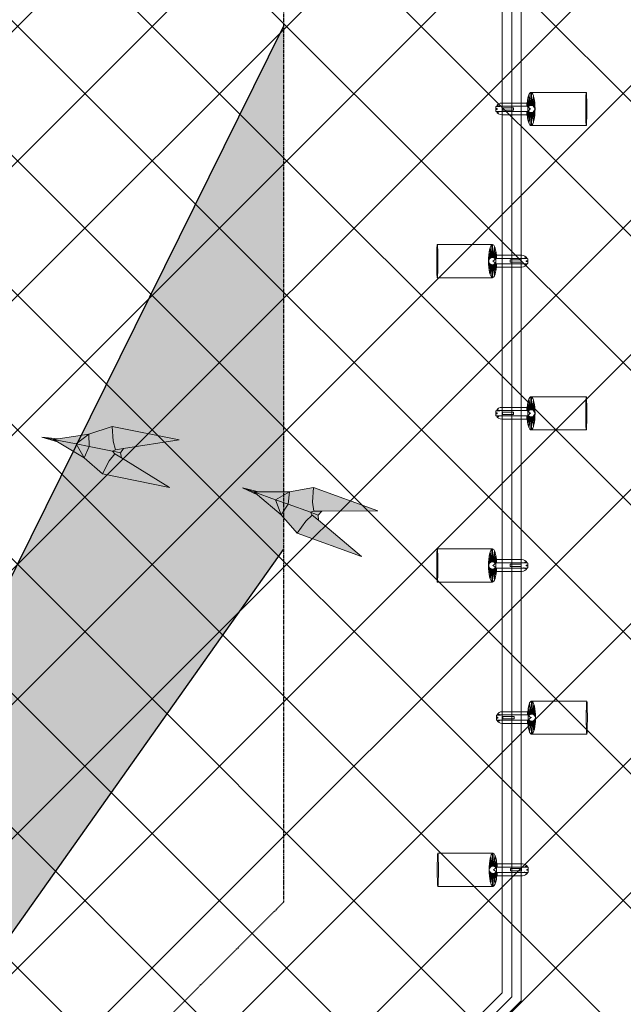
# Model space of a CAD drawing. Header units: millimetres. Extents: x -1469 to 52323, y -1368 to 13830.
# Tile 67 of 85: x 12557 to 14143, y 8920 to 11508. Entities that reach past the tile are written whole.
import ezdxf

# ---------------------------------------------------------------- set-up
doc = ezdxf.new("R2010")
doc.units = ezdxf.units.MM
doc.linetypes.add('( Hidden )', pattern=[0.375, 0.25, -0.125])
for name, color, linetype, lineweight, true_color in [('A-CEILING-01', 7, 'Continuous', 5, 0xd56ca8), ('A-CEILING-08', 7, 'Continuous', 5, 0xd56ca8), ('M-MEP-ELLG-LIGHT', 5, 'Continuous', 15, 0x0000ff)]:
    doc.layers.add(name, color=color, linetype=linetype, lineweight=lineweight, true_color=true_color)
doc.layers.add('A-CELING ELEMENT', color=1, linetype='Continuous')
doc.layers.add('A-LIGHT', color=1, linetype='Continuous', lineweight=5)
doc.layers.add('RCP LAYOUT', color=9, linetype='Continuous', true_color=0x808080)
pattern_1 = [(45, (0, 0), (19.88737822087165, 72.92038680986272), [93.75, -18.75, 0, -18.75])]

# ---------------------------------------------------------------- blocks, each defined once
blk = doc.blocks.new('XR-CP-DS$0$ceiling element 01')
at = {"layer": 'A-CELING ELEMENT', "lineweight": 5, "true_color": 0x808080, "transparency": 33554687}
h = blk.add_hatch(dxfattribs=at)
h.set_pattern_fill('ANSI36', color=8, scale=300)
h.set_pattern_definition(pattern_1)
h.paths.add_polyline_path([(-425629.7960556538, -157750.8638610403, -0.0391189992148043), (-425655.8835600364, -157707.5139024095), (-427128.7828830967, -158480.5380024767, 0.03926858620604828), (-426963.6398093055, -158744.8594579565)])
h.paths.add_polyline_path([(-427216.4563219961, -158526.5629298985, -0.03923143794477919), (-427344.3603674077, -158225.5587398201), (-431924.0115134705, -159775.1416964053), (-429595.2775805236, -159775.1416964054)])
h.paths.add_polyline_path([(-427146.3193723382, -156679.8695324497, 0.0391675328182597), (-427262.2545382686, -156968.312470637), (-425674.3422246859, -157463.077551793, -0.03857034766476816), (-425655.3807674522, -157416.934810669)])
h.paths.add_polyline_path([(-425704.2367883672, -155604.6640174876, 0.03916753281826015), (-426005.4954178, -155681.3681860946), (-425472.4264763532, -157256.8048403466, -0.03857034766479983), (-425424.1785988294, -157244.1228951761)])
edge = h.paths.add_edge_path()
edge.add_line((-430171.6889873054, -151115.1416964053), (-430279.8110549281, -151115.1416964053))
edge.add_line((-430279.8110549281, -151115.1416964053), (-430279.8110549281, -151215.1416964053))
edge.add_line((-430279.8110549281, -151215.1416964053), (-430479.8110549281, -151215.1416964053))
edge.add_line((-430479.8110549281, -151215.1416964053), (-430479.8110549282, -151115.1416964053))
edge.add_line((-430479.8110549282, -151115.1416964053), (-430629.8110549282, -151115.1416964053))
edge.add_line((-430629.8110549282, -151115.1416964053), (-430629.8110549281, -150665.1416964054))
edge.add_line((-430629.8110549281, -150665.1416964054), (-432321.8110549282, -150665.1416964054))
edge.add_line((-432321.8110549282, -150665.1416964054), (-432321.8110549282, -150772.8768388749))
edge.add_line((-432321.8110549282, -150772.8768388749), (-426859.3146182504, -156104.6393870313))
edge.add_arc((-425365.2292909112, -157562.2543938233), 2087.326633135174, 126.73773769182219, 135.7078933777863, ccw=False)
edge.add_line((-426613.7701964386, -155889.5087225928), (-430171.6889873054, -151115.1416964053))
edge = h.paths.add_edge_path()
edge.add_line((-424199.8110549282, -150665.1416964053), (-424199.8110549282, -151115.1416964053))
edge.add_line((-424199.8110549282, -151115.1416964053), (-424349.8110549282, -151115.1416964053))
edge.add_line((-424349.8110549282, -151115.1416964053), (-424349.8110549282, -151215.1416964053))
edge.add_line((-424349.8110549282, -151215.1416964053), (-424444.6385716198, -151215.1416964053))
edge.add_line((-424444.6385716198, -151215.1416964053), (-425069.6001909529, -155495.9688596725))
edge.add_arc((-425365.2292909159, -157562.254393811), 2087.326633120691, 72.8717844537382, 81.8577931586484, ccw=False)
edge.add_line((-424750.4886915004, -155567.5046679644), (-423223.0070040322, -150665.1416964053))
edge.add_line((-423223.0070040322, -150665.1416964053), (-424199.8110549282, -150665.1416964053))
h.paths.add_polyline_path([(-424567.6847267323, -153182.9153720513), (-424331.6847267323, -153182.9119419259), (-424331.6847267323, -153418.9119419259), (-424567.6847267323, -153418.9153720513)], flags=16)
h = blk.add_hatch(dxfattribs=at)
h.set_pattern_fill('ANSI36', color=8, scale=300)
h.set_pattern_definition(pattern_1)
h.paths.add_polyline_path([(-432321.8110549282, -155391.8451372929), (-432321.8110549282, -156542.8887234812), (-427430.1208832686, -157257.0410500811, -0.03917149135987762), (-427357.248366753, -156938.7221373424)])
h.paths.add_polyline_path([(-426787.7782644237, -156174.4636618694, 0.03915423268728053), (-426986.8576894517, -156413.0894222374), (-425629.5935314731, -157374.3029805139, -0.03849207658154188), (-425597.5986156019, -157336.1591179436)])
h.paths.add_polyline_path([(-424491.0989594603, -155778.6374362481, 0.03922659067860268), (-424780.5171665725, -155663.8848768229), (-425275.3273764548, -157251.9137619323, -0.03892330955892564), (-425228.2538995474, -157269.7574095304)])
h.paths.add_polyline_path([(-423119.8110549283, -154379.5158906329), (-423119.8110549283, -153004.7907557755), (-424446.3276985, -155688.0739497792, -0.03926858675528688), (-424164.6012359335, -155854.7929017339)])
h.paths.add_polyline_path([(-430497.8097006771, -156058.7269236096), (-430497.8097006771, -156294.7269236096), (-430261.8097006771, -156294.7269236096), (-430261.8097006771, -156058.7269236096)], flags=0)
h.paths.add_polyline_path([(-430497.8097006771, -156058.7269236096), (-430261.8097006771, -156058.7269236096), (-430261.8097006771, -156294.7269236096), (-430497.8097006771, -156294.7269236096)], flags=16)
at = {"layer": 'A-CELING ELEMENT', "color": 8, "linetype": '( Hidden )', "lineweight": -3, "ltscale": 10, "true_color": 0x808080}
blk.add_lwpolyline([(-427588.0361543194, -159775.1416964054), (-432321.8110549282, -159775.1416964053), (-432321.8110549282, -150665.1416964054), (-423119.8110549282, -150665.1416964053), (-423119.8110549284, -155306.9165970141), (-427588.0361543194, -159775.1416964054)], dxfattribs=at)
at = {"layer": 'A-CELING ELEMENT', "color": 8, "lineweight": -3, "true_color": 0x808080}
for points in [[(-424446.3276985, -155688.0739497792), (-423119.8110549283, -153004.7907557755)], [(-424164.6012359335, -155854.7929017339), (-423119.8110549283, -154379.5158906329), (-423119.8110549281, -154379.5158906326)]]:
    blk.add_lwpolyline(points, dxfattribs=at)
blk = doc.blocks.new('A$Ced31c995')
at = {"layer": 'M-MEP-ELLG-LIGHT', "lineweight": 0, "true_color": 0x808080}
h = blk.add_hatch(color=8, dxfattribs=at)
h.dxf.hatch_style = 1
h.paths.add_polyline_path([(12775.76737263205, -3076.152228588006), (12599.58390817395, -3040.813405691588), (12538.62289833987, -3061.091438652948), (12457.81885072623, -3073.318131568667), (12415.14015548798, -3068.828878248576), (12456.24881775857, -3081.145668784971), (12526.08731892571, -3123.5881951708), (12574.51274934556, -3165.806918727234), (12750.69621380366, -3201.145741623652), (12624.90498218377, -3123.918402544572), (12622.03231523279, -3110.327248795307), (12629.92413012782, -3098.895220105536)])
h = blk.add_hatch(color=8, dxfattribs=at)
h.dxf.hatch_style = 1
h.paths.add_polyline_path([(13044.45043043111, -3272.912597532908), (13029.21525281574, -3233.553088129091), (12972.61974089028, -3213.174907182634), (12981.61632824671, -3220.65688115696)])
h.paths.add_polyline_path([(13044.45043043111, -3272.912597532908), (13062.09087759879, -3245.390518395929), (13029.21525281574, -3233.553088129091)])
h.paths.add_polyline_path([(13062.09087759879, -3245.390518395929), (13066.04449291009, -3212.940255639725), (13029.21525281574, -3233.553088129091)])
h.paths.add_polyline_path([(13121.41830565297, -3266.75236867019), (13129.57473969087, -3263.914652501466), (13126.73181172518, -3240.432748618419), (13129.3255362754, -3201.851843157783), (13066.04449291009, -3212.940255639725), (13062.09087759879, -3245.390518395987)])
h.paths.add_polyline_path([(13086.13741131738, -3321.79652694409), (13108.73379761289, -3290.417926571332), (13125.89353139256, -3274.138327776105), (13121.41830565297, -3266.75236867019), (13062.09115171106, -3245.390617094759), (13062.09087759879, -3245.390518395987), (13044.45043043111, -3272.912597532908)])
h.paths.add_polyline_path([(13255.20434462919, -3382.671953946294), (13142.14415380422, -3287.777859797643), (13125.89353139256, -3274.138327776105), (13108.73379761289, -3290.417926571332), (13086.13741131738, -3321.79652694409)])
h.paths.add_polyline_path([(13298.39246958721, -3262.727270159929), (13129.3255362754, -3201.851843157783), (13126.73181172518, -3240.432748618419), (13129.57473969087, -3263.914652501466), (13150.79024309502, -3263.765432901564)])
h.paths.add_polyline_path([(13142.14415380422, -3287.777859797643), (13141.30236010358, -3273.911964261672), (13130.01071932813, -3269.84621346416), (13121.41830565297, -3266.75236867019), (13125.89353139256, -3274.138327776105)])
h.paths.add_polyline_path([(13141.30236010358, -3273.911964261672), (13150.79024309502, -3263.765432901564), (13129.57473969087, -3263.914652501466), (13121.41830565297, -3266.75236867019), (13130.01071932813, -3269.84621346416)])
h.paths.add_polyline_path([(13029.21525281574, -3233.553088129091), (13066.04449291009, -3212.940255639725), (12984.32091003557, -3213.145517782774), (12972.61974089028, -3213.174907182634)])
h.paths.add_polyline_path([(12981.61632824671, -3220.65688115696), (12972.61974089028, -3213.174907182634), (12942.76714063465, -3202.425971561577)])
h.paths.add_polyline_path([(12984.32091003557, -3213.145517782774), (12942.76714063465, -3202.425971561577), (12972.61974089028, -3213.174907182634)])
at = {"layer": 'M-MEP-ELLG-LIGHT', "color": 8, "lineweight": 0, "true_color": 0x808080}
for p, q in [((12599.58390817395, -3040.813405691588), (12538.62289833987, -3061.091438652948)), ((12775.76737263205, -3076.152228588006), (12599.58390817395, -3040.813405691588)), ((12602.6946637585, -3079.35606871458), (12599.58390817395, -3040.813405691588)), ((12456.24881775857, -3081.145668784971), (12415.14015548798, -3068.828878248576)), ((12415.14015548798, -3068.828878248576), (12457.81885072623, -3073.318131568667)), ((12415.14015548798, -3068.828878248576), (12446.24934048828, -3075.068747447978)), ((12457.81885072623, -3073.318131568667), (12446.24934048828, -3075.068747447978)), ((12446.24934048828, -3075.068747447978), (12456.24881775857, -3081.145668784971)), ((12446.24934048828, -3075.068747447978), (12505.22712672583, -3086.898496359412)), ((12538.62289833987, -3061.091438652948), (12457.81885072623, -3073.318131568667)), ((12538.62289833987, -3061.091438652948), (12505.22712672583, -3086.898496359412)), ((12539.48658483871, -3093.770249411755), (12538.62289833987, -3061.091438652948)), ((12608.96145306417, -3102.16416817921), (12602.6946637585, -3079.35606871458)), ((12629.92413012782, -3098.895220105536), (12775.76737263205, -3076.152228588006)), ((12456.24881775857, -3081.145668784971), (12526.08731892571, -3123.5881951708)), ((12505.22712672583, -3086.898496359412), (12539.4868704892, -3093.770306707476)), ((12505.22712672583, -3086.898496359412), (12526.08731892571, -3123.5881951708)), ((12526.08731892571, -3123.5881951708), (12539.48658483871, -3093.770249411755)), ((12539.4868704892, -3093.770306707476), (12601.3112811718, -3106.171027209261)), ((12601.3112811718, -3106.171027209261), (12608.96145306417, -3102.16416817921)), ((12629.92413012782, -3098.895220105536), (12608.96145306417, -3102.16416817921)), ((12622.03231523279, -3110.327248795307), (12629.92413012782, -3098.895220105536)), ((12526.08731892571, -3123.5881951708), (12574.51274934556, -3165.806918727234)), ((12574.51274934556, -3165.806918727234), (12592.24662808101, -3131.445271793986)), ((12592.24662808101, -3131.445271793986), (12606.8244730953, -3112.818188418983)), ((12601.3112811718, -3106.171027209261), (12610.2653751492, -3107.967036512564)), ((12606.8244730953, -3112.818188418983), (12601.3112811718, -3106.171027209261)), ((12624.90498218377, -3123.918402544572), (12606.8244730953, -3112.818188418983)), ((12610.2653751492, -3107.967036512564), (12622.03231523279, -3110.327248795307)), ((12624.90498218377, -3123.918402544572), (12622.03231523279, -3110.327248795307)), ((12750.69621380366, -3201.145741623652), (12624.90498218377, -3123.918402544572)), ((12574.51274934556, -3165.806918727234), (12750.69621380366, -3201.145741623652))]:
    blk.add_line(p, q, dxfattribs=at)
for points in [[(12981.61632824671, -3220.65688115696), (12942.76714063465, -3202.425971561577), (12984.32091003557, -3213.145517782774), (12972.61974089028, -3213.174907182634), (12981.61632824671, -3220.65688115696), (13044.45043043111, -3272.912597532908), (13086.13741131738, -3321.79652694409), (13255.20434462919, -3382.671953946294), (13142.14415380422, -3287.777859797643), (13141.30236010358, -3273.911964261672), (13150.79024309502, -3263.765432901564), (13298.39246958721, -3262.727270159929), (13129.3255362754, -3201.851843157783), (13066.04449291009, -3212.940255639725), (12984.32091003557, -3213.145517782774)], [(12942.76714063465, -3202.425971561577), (12972.61974089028, -3213.174907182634), (13029.21525281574, -3233.553088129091), (13062.09115171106, -3245.390617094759), (13121.41830565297, -3266.75236867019), (13130.01071932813, -3269.84621346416), (13141.30236010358, -3273.911964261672)], [(13086.13741131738, -3321.79652694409), (13108.73379761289, -3290.417926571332), (13125.89353139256, -3274.138327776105), (13121.41830565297, -3266.75236867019), (13129.57473969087, -3263.914652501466), (13126.73181172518, -3240.432748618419), (13129.3255362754, -3201.851843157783)], [(13029.21525281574, -3233.553088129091), (13044.45043043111, -3272.912597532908), (13062.09087759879, -3245.390518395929), (13066.04449291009, -3212.940255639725), (13029.21525281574, -3233.553088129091)], [(13142.14415380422, -3287.777859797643), (13125.89353139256, -3274.138327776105)], [(13150.79024309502, -3263.765432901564), (13129.57473969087, -3263.914652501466)]]:
    blk.add_lwpolyline(points, dxfattribs=at)
blk = doc.blocks.new('track-L-1')
at = {"color": 8, "linetype": 'Continuous', "lineweight": 13, "true_color": 0x808080}
for p, q in [((-1.768356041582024, 9.274261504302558), (-9.023087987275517, 26.00931366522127)), ((-1.768356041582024, 9.274261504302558), (-6.984899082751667, 34.46489574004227)), ((-0.009334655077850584, 9.440463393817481), (-5.840767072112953, 37.60039235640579)), ((0.0002349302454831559, 9.440468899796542), (-0.5756108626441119, 43.4400677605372)), ((-0.5319786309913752, 43.44043881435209), (144.7216355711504, 43.45082278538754)), ((1.75944632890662, 9.276290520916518), (1.190588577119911, 42.86329551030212)), ((1.75944632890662, 9.276290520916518), (5.688480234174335, 35.179615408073)), ((3.466679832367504, 8.821171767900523), (6.855544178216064, 31.16326805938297)), ((-92.99869615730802, -5.816183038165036), (-92.99951826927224, 5.683819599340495)), ((-92.99918629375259, 1.039950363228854), (-88.99918537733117, 1.040236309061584)), ((-82.99958747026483, 6.684534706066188), (-91.99958954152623, 6.683891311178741)), ((-91.8990278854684, -1.172235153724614), (-91.89918603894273, 1.040028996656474)), ((-90.49970715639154, 8.333998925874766), (-84.99970588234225, 8.334392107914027)), ((-90.49958919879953, 6.683998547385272), (-90.49970715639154, 8.333998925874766)), ((-90.49960707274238, 6.933998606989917), (-84.99960580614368, 6.934391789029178)), ((-88.99902721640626, -1.172027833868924), (-88.99918537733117, 1.040236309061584)), ((-84.99958792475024, 6.684391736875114), (-84.99970588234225, 8.334392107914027)), ((-9.999588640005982, 6.939753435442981), (-82.99960535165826, 6.934534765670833)), ((-82.99960535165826, 6.934534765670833), (-82.99951599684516, 5.68453448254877)), ((-11.00019651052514, 15.43968389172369), (-77.50021175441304, 15.43492989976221)), ((-75.54305998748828, 2.935066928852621), (-46.41182644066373, 2.937149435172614)), ((-75.54305997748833, 2.934927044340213), (-75.54263105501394, -3.065074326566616)), ((-46.58679564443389, 2.937136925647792), (-46.58636671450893, -3.062864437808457)), ((-46.41139751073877, -3.062851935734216), (-46.41182644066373, 2.937149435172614)), ((-10.99958885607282, 6.939681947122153), (-11.00019651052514, 15.43968389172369)), ((-6.465673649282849, 6.855095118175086), (-10.77954214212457, 11.15427865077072)), ((-5.088612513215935, 7.962109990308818), (-10.6123297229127, 13.46702375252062)), ((-5.051471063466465, 7.946854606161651), (-10.40749409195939, 15.8075839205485)), ((-3.490954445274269, 8.775448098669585), (-10.12346151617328, 18.50960022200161)), ((-3.456786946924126, 8.753703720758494), (-9.553388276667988, 22.81720629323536)), ((-8.998659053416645, -6.06017805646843), (-8.999516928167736, 5.93982470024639)), ((-6.499373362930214, 3.940002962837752), (-8.9993739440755, 3.939824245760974)), ((3.515167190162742, 8.766568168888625), (8.50580393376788, 22.72927596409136)), ((5.101373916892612, 7.986601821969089), (9.375629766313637, 15.51146233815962)), ((5.103609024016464, 7.992855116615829), (9.013805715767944, 18.93272850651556)), ((6.460528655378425, 6.942492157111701), (9.739133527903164, 10.8609776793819)), ((6.53261235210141, 6.950582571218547), (9.633575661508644, 12.40985250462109)), ((7.682971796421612, 5.666791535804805), (9.881573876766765, 8.294491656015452)), ((-92.99902814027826, -1.172313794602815), (-88.99902721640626, -1.172027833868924)), ((-91.99862444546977, -6.816111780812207), (-82.99862238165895, -6.81546838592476)), ((-90.49850616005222, -8.46600491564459), (-90.49862410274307, -6.816004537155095)), ((-90.49860622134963, -7.06600460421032), (-84.99860496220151, -7.065611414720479)), ((-90.49850616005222, -8.46600491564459), (-84.99850488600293, -8.465611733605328)), ((-84.99850488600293, -8.465611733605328), (-84.99862282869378, -6.815611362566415)), ((-82.99860451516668, -7.065468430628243), (-82.99869386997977, -5.8154681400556)), ((-82.99860451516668, -7.065468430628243), (-9.998587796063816, -7.060249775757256)), ((-77.49799559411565, -15.56507719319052), (-10.99798036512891, -15.56032320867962)), ((-75.54263106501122, -3.064934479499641), (-46.41139751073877, -3.062851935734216)), ((-10.99798036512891, -15.56032320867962), (-10.99858801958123, -7.060321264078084)), ((-6.464684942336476, -6.97508618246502), (-10.77793871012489, -11.27488645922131)), ((-5.087465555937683, -8.081904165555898), (-10.61039561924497, -13.58760762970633)), ((-5.05032630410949, -8.066643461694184), (-10.40522533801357, -15.92813848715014)), ((-3.489691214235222, -8.895013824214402), (-10.1208064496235, -18.63011415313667)), ((-3.455526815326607, -8.87326456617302), (-9.550117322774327, -22.93763867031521)), ((-1.767021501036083, -9.393580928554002), (-9.01936064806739, -26.12967018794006)), ((-6.498801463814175, -4.059998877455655), (-8.9988020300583, -4.060177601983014)), ((-1.767021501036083, -9.393580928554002), (-6.979962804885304, -34.58496075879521)), ((-0.007976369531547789, -9.559531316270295), (-5.835382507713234, -37.72029376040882)), ((0.001593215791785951, -9.559535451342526), (-0.5693914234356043, -43.55921629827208)), ((1.760781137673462, -9.395105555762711), (1.196725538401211, -42.98219154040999)), ((1.760781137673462, -9.395105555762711), (5.693518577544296, -35.29786842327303)), ((3.46794954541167, -8.93974271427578), (6.860008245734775, -31.28135424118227)), ((3.516429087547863, -8.885132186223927), (8.509062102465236, -22.84712629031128)), ((5.102524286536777, -8.10493904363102), (9.377855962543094, -15.62918836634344)), ((5.104760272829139, -8.111192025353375), (9.016521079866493, -19.05050624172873)), ((6.461529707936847, -7.060635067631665), (9.74069481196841, -10.97865178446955)), ((6.533614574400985, -7.068715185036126), (9.635358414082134, -12.52754169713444)), ((7.68379045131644, -5.784759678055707), (9.882768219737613, -8.412145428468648)), ((-0.5257591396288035, -43.55958112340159), (144.727855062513, -43.54919715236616))]:
    blk.add_line(p, q, dxfattribs=at)
for centre, radius, start, end in [((-91.99951804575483, 5.683891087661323), 1.000000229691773, 90.00409600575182, 180.0040960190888), ((-77.49910366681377, -0.06507363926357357), 15.50000358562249, 90.00409600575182, 154.1880086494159), ((-9.999517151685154, 5.939753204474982), 1.000000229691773, 0.004096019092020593, 90.00409600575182), ((0.0009140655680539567, -0.05953328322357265), 9.500002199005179, 205.0436097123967, 154.9645820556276), ((2.043027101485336, 9.905749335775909), 10.41934430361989, 214.929248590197, 253.0241966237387), ((-91.9986959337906, -5.816111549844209), 1.000000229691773, 180.0040960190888, 270.0040960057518), ((-77.49910366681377, -0.06507363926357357), 15.50000358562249, 205.8201833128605, 270.0040960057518), ((-9.998659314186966, -6.060249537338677), 1.000000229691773, 270.0040956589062, 0.004095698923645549), ((2.044451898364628, -10.02452383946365), 10.41934430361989, 106.9839953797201, 145.0789433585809)]:
    blk.add_arc(centre, radius, start, end, dxfattribs=at)
for centre, ratio, start_param, end_param in [((-0.5288688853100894, -0.05957115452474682), 0.243872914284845, -1.409174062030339, 4.550766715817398), ((144.7247453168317, -0.04918718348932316), 0.03401357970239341, -1.570796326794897, 4.71238898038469)]:
    blk.add_ellipse(centre, major_axis=(0.003109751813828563, -43.50000996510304), ratio=ratio, start_param=start_param, end_param=end_param, dxfattribs=at)
blk = doc.blocks.new('A$Ce144d348')
at = {"layer": 'M-MEP-ELLG-LIGHT', "color": 252}
blk.add_lwpolyline([(3223.000000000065, -5723.991588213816), (3273.000000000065, -5723.991588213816), (3273.000000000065, -9234.999999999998), (8919.947698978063, -9235), (13624.99999999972, -4529.947698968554), (13625.00000000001, -356.4321351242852), (13675.00000000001, -356.432135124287), (13674.99999999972, -4550.658377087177), (8940.658377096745, -9285), (3223.000000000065, -9285)], close=True, dxfattribs=at)
blk.add_lwpolyline([(3248.000000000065, -5723.991588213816), (3248.000000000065, -9260), (8930.303038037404, -9260), (13649.99999999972, -4540.303038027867), (13650.00000000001, -356.432135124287)], dxfattribs=at)
at = {"layer": 'M-MEP-ELLG-LIGHT', "color": 1, "true_color": 0xff0000}
for p in [(13700.99909760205, -2206.368955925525), (13700.99909760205, -3006.368955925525), (13702.47868865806, -3806.369061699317)]:
    blk.add_blockref('track-L-1', p, dxfattribs=at)
at = {"layer": 'M-MEP-ELLG-LIGHT', "color": 1, "true_color": 0xff0000, "xscale": -1}
for p in [(13599.00090239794, -2606.368955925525), (13599.00090239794, -3406.368955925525), (13600.48049345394, -4206.369061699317)]:
    blk.add_blockref('track-L-1', p, dxfattribs=at)
blk = doc.blocks.new('A$C256bf26b')
at = {"layer": 'A-CEILING-01', "true_color": 0x808080}
h = blk.add_hatch(dxfattribs=at)
h.set_pattern_fill('ANSI37', color=8, scale=2000)
h.set_pattern_definition([(45, (0, 0), (-176.7766952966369, 176.7766952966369), []), (135, (0, 0), (-176.7766952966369, -176.7766952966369), [])])
edge = h.paths.add_edge_path()
edge.add_line((17350.00000000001, 13380.00000000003), (12020.00000000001, 13380))
edge.add_line((12020.00000000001, 13380), (12020, 13280.00000000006))
edge.add_line((12020, 13280.00000000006), (11820.00000000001, 13280))
edge.add_line((11820.00000000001, 13280), (11820.00000000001, 13380.00000000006))
edge.add_line((11820.00000000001, 13380.00000000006), (6090, 13380.00000000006))
edge.add_line((6090, 13380.00000000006), (6090, 13280.00000000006))
edge.add_line((6090, 13280.00000000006), (5890.000000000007, 13280.00000000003))
edge.add_line((5890.000000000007, 13280.00000000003), (5890, 13380.00000000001))
edge.add_line((5890, 13380.00000000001), (350.0000000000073, 13380))
edge.add_line((350.0000000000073, 13380), (200.0000000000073, 13380))
edge.add_line((200.0000000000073, 13380), (200.0000000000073, 4520))
edge.add_line((200.0000000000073, 4520), (650.0000000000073, 4520))
edge.add_line((650.0000000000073, 4520), (649.9999999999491, 4220.000000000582))
edge.add_line((649.9999999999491, 4220.000000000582), (200.0000000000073, 4220.000000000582))
edge.add_line((200.0000000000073, 4220.000000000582), (200.0000000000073, 3270))
edge.add_line((200.0000000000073, 3270), (3945.000000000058, 3270))
edge.add_line((3945.000000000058, 3270), (3945.000000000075, 3919.999999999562))
edge.add_line((3945.000000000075, 3919.999999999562), (6135.000000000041, 3919.999999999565))
edge.add_line((6135.000000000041, 3919.999999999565), (6135.000000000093, 3269.999999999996))
edge.add_line((6135.000000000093, 3269.999999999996), (9805, 3270))
edge.add_line((9805, 3270), (9805.000000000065, 3070))
edge.add_line((9805.000000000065, 3070), (10125.70100277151, 3069.999999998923))
edge.add_line((10125.70100277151, 3069.999999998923), (10125.70100277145, 3422.999999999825))
edge.add_line((10125.70100277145, 3422.999999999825), (11242.06117950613, 4539.36017673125))
edge.add_line((11242.06117950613, 4539.36017673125), (10770.12626584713, 5011.295090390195))
edge.add_line((10770.12626584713, 5011.295090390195), (11904.41558772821, 6145.584412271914))
edge.add_line((11904.41558772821, 6145.584412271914), (14298.8311754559, 8540.00000000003))
edge.add_line((14298.8311754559, 8540.00000000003), (14449.99999999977, 8540.00000000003))
edge.add_line((14449.99999999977, 8540.00000000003), (14449.99999999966, 9620))
edge.add_line((14449.99999999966, 9620), (14449.99999999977, 12330.00000000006))
edge.add_arc((15199.99999999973, 12330.0000000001), 749.99999999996, 89.9999999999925, 180.0000000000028, ccw=False)
edge.add_line((15199.99999999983, 13080.00000000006), (17349.99999999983, 13080.00000000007))
edge.add_line((17349.99999999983, 13080.00000000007), (17350.00000000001, 13380.00000000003))
h.paths.add_polyline_path([(5890.12632819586, 11294.22803941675), (6090.124973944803, 11294.22803941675), (6090.124973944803, 11094.22117916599), (5890.12632819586, 11094.22117916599)], flags=16)
h.paths.add_polyline_path([(5890.12632819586, 9330), (6090.124973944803, 9330), (6090.124973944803, 9129.993139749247), (5890.12632819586, 9129.993139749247)], flags=16)
h.paths.add_polyline_path([(5890.001354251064, 8418.414772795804), (6090.000000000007, 8418.414772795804), (6090.000000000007, 8218.407912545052), (5890.001354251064, 8218.407912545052)], flags=16)
h.paths.add_polyline_path([(5890.000000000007, 6030), (6089.99864574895, 6030), (6089.99864574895, 5829.993139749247), (5890.000000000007, 5829.993139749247)], flags=16)
h.paths.add_polyline_path([(11820.00135425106, 8418.414772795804), (12020.00000000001, 8418.414772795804), (12020.00000000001, 8218.407912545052), (11820.00135425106, 8218.407912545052)], flags=16)
h.paths.add_polyline_path([(11820.00000000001, 9330), (12019.99864574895, 9330), (12019.99864574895, 9129.993139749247), (11820.00000000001, 9129.993139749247)], flags=16)
h.paths.add_polyline_path([(11820.12632819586, 11294.22803941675), (12020.1249739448, 11294.22803941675), (12020.1249739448, 11094.22117916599), (11820.12632819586, 11094.22117916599)], flags=16)
at = {"layer": 'A-CEILING-08', "color": 8, "lineweight": 0, "true_color": 0x808080}
blk.add_blockref('XR-CP-DS$0$ceiling element 01', (436369.8110549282, 164495.1416964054), dxfattribs=at)
at = {"layer": 'A-LIGHT', "color": 8, "true_color": 0x808080}
for name in ['A$Ce144d348', 'A$Ced31c995']:
    blk.add_blockref(name, (200.0000000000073, 13480), dxfattribs=at)

msp = doc.modelspace()

# ---------------------------------------------------------------- block references
at = {"layer": 'RCP LAYOUT'}
msp.add_blockref('A$C256bf26b', (0, 0), dxfattribs=at)

doc.saveas('drawing.dxf')
